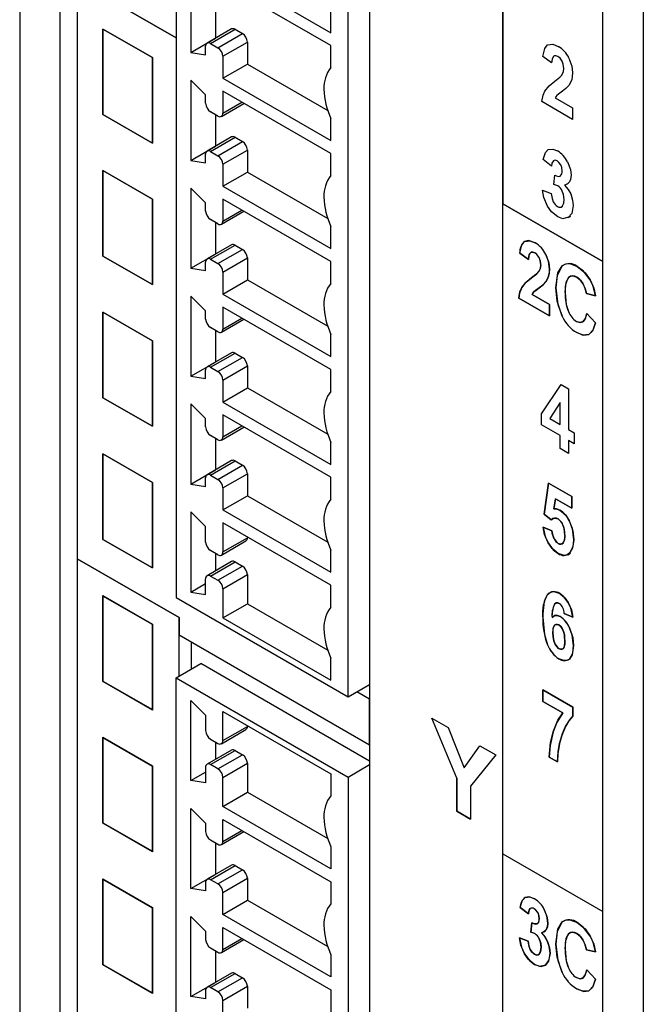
# Model space of a CAD drawing. Header units: millimetres. Extents: x 0 to 1397, y 0 to 1080.
# Tile 19 of 23: x 907 to 952, y 731 to 802. Entities that reach past the tile are written whole.
import ezdxf

# ---------------------------------------------------------------- set-up
doc = ezdxf.new("R2010")
doc.units = ezdxf.units.MM
doc.header["$LTSCALE"] = 5

msp = doc.modelspace()

# ---------------------------------------------------------------- linework, layer by layer
for p, q in [((907.396, 853.865), (907.396, 675.638)), ((910.308, 672.591), (910.308, 853.605)), ((918.663, 837.991), (918.663, 760.216)), ((932.58, 834.148), (932.58, 668.029)), ((931.038, 753.073), (931.038, 830.847)), ((949.385, 650.032), (949.385, 831.046)), ((942.189, 662.482), (942.189, 828.601)), ((952.298, 827.944), (952.298, 649.717)), ((942.189, 826.988), (942.189, 788.589)), ((919.724, 805.263), (919.724, 799.487)), ((922.022, 805.396), (929.8, 800.905)), ((911.545, 804.645), (918.663, 800.535)), ((918.663, 800.535), (911.545, 804.645)), ((911.545, 804.645), (911.545, 763.02)), ((929.8, 799.978), (922.022, 804.468)), ((921.492, 802.783), (921.492, 800.507)), ((929.8, 800.905), (929.8, 802.488)), ((913.386, 801.171), (913.386, 795.017)), ((916.948, 799.115), (913.386, 801.171)), ((913.386, 801.171), (916.948, 799.115)), ((913.386, 795.017), (913.386, 801.171)), ((922.657, 801.175), (920.888, 800.154)), ((921.138, 800.129), (922.907, 801.15)), ((921.668, 799.823), (923.437, 800.844)), ((922.907, 801.15), (923.437, 800.844)), ((919.724, 799.487), (921.492, 800.507)), ((921.138, 800.129), (921.668, 799.823)), ((921.492, 800.507), (921.498, 800.506)), ((922.022, 799.211), (923.79, 800.232)), ((923.79, 800.232), (923.79, 798.649)), ((929.8, 798.395), (929.8, 799.978)), ((919.724, 799.487), (920.785, 799.32)), ((920.785, 799.32), (920.785, 799.925)), ((916.948, 792.961), (916.948, 799.115)), ((916.948, 799.115), (916.948, 792.961)), ((922.022, 799.211), (922.022, 797.628)), ((922.022, 797.628), (923.79, 798.649)), ((923.79, 798.649), (929.572, 795.312)), ((945.695, 798.73), (945.068, 799.181)), ((945.695, 798.73), (945.068, 799.181)), ((920.785, 796.427), (919.724, 797.485)), ((919.724, 797.485), (919.724, 791.709)), ((922.022, 797.628), (929.8, 793.138)), ((920.785, 795.822), (920.785, 796.427)), ((929.8, 792.2), (922.022, 796.69)), ((922.022, 796.69), (922.022, 795.108)), ((921.918, 794.879), (923.539, 795.814)), ((922.022, 795.108), (923.393, 795.899)), ((947.208, 794.664), (944.993, 795.942)), ((947.208, 794.664), (944.993, 795.942)), ((945.953, 796.214), (947.208, 795.49)), ((945.953, 796.214), (947.208, 795.49)), ((913.386, 795.017), (916.948, 792.961)), ((916.948, 792.961), (913.386, 795.017)), ((921.668, 794.904), (921.138, 795.21)), ((921.492, 795.005), (921.492, 792.73)), ((947.208, 795.49), (947.208, 794.664)), ((947.208, 795.49), (947.208, 794.664)), ((929.8, 793.138), (929.8, 794.721)), ((922.657, 793.397), (920.888, 792.377)), ((921.138, 792.352), (922.907, 793.373)), ((921.668, 792.046), (923.437, 793.067)), ((922.907, 793.373), (923.437, 793.067)), ((919.724, 791.709), (921.492, 792.73)), ((921.138, 792.352), (921.668, 792.046)), ((921.492, 792.73), (921.498, 792.729)), ((922.022, 791.433), (923.79, 792.454)), ((923.79, 792.454), (923.79, 790.872)), ((929.8, 790.617), (929.8, 792.2)), ((919.724, 791.709), (920.785, 791.542)), ((920.785, 791.542), (920.785, 792.148)), ((945.682, 791.287), (945.098, 791.764)), ((945.682, 791.287), (945.098, 791.764)), ((913.386, 790.969), (913.386, 784.814)), ((916.948, 788.912), (913.386, 790.969)), ((913.386, 790.969), (916.948, 788.912)), ((913.386, 784.814), (913.386, 790.969)), ((922.022, 791.433), (922.022, 789.851)), ((922.022, 789.851), (923.79, 790.872)), ((923.79, 790.872), (929.572, 787.534)), ((945.863, 789.971), (945.931, 790.656)), ((945.863, 789.971), (945.931, 790.656)), ((946.821, 790.01), (946.912, 790.063)), ((920.785, 788.66), (919.724, 789.718)), ((919.724, 789.718), (919.724, 783.942)), ((922.022, 789.851), (929.8, 785.361)), ((945.051, 789.575), (945.662, 789.327)), ((945.051, 789.575), (945.662, 789.327)), ((916.948, 782.758), (916.948, 788.912)), ((916.948, 788.912), (916.948, 782.758)), ((920.785, 788.055), (920.785, 788.66)), ((929.8, 784.433), (922.022, 788.923)), ((922.022, 788.923), (922.022, 787.34)), ((921.918, 787.111), (923.539, 788.047)), ((922.022, 787.34), (923.393, 788.132)), ((949.385, 784.435), (942.189, 788.589)), ((942.189, 741.768), (942.189, 788.589)), ((942.189, 788.589), (949.385, 784.435)), ((946.364, 788.34), (946.474, 788.404)), ((921.668, 787.136), (921.138, 787.442)), ((921.492, 787.238), (921.492, 784.963)), ((946.913, 787.604), (947.072, 787.696)), ((929.8, 785.361), (929.8, 786.943)), ((922.657, 785.63), (920.888, 784.609)), ((921.138, 784.584), (922.907, 785.605)), ((921.668, 784.278), (923.437, 785.299)), ((922.907, 785.605), (923.437, 785.299)), ((913.386, 784.814), (916.948, 782.758)), ((916.948, 782.758), (913.386, 784.814)), ((919.724, 783.942), (921.492, 784.963)), ((920.785, 783.775), (920.785, 784.38)), ((921.138, 784.584), (921.668, 784.278)), ((921.492, 784.963), (921.498, 784.962)), ((922.022, 783.666), (923.79, 784.687)), ((923.79, 784.687), (923.79, 783.104)), ((929.8, 782.85), (929.8, 784.433)), ((943.407, 785.027), (944.034, 784.576)), ((944.034, 784.576), (943.407, 785.027)), ((919.724, 783.942), (920.785, 783.775)), ((922.022, 783.666), (922.022, 782.083)), ((922.022, 782.083), (923.79, 783.104)), ((923.79, 783.104), (929.572, 779.767)), ((946.912, 783.273), (947.09, 783.375)), ((920.785, 780.882), (919.724, 781.94)), ((919.724, 781.94), (919.724, 776.164)), ((922.022, 782.083), (929.8, 777.593)), ((943.333, 781.788), (945.547, 780.51)), ((945.547, 780.51), (943.333, 781.788)), ((945.547, 781.336), (944.292, 782.061)), ((944.292, 782.061), (945.547, 781.336)), ((948.203, 782.116), (948.861, 781.958)), ((948.861, 781.958), (948.203, 782.116)), ((920.785, 780.277), (920.785, 780.882)), ((929.8, 776.655), (922.022, 781.145)), ((922.022, 781.145), (922.022, 779.563)), ((945.547, 780.51), (945.547, 781.336)), ((945.547, 781.336), (945.547, 780.51)), ((913.386, 780.766), (913.386, 774.611)), ((916.948, 778.709), (913.386, 780.766)), ((913.386, 780.766), (916.948, 778.709)), ((913.386, 774.611), (913.386, 780.766)), ((921.918, 779.334), (923.539, 780.27)), ((922.022, 779.563), (923.393, 780.354)), ((948.866, 780.011), (948.222, 780.672)), ((948.222, 780.672), (948.866, 780.011)), ((921.668, 779.359), (921.138, 779.665)), ((921.492, 779.46), (921.492, 777.185)), ((916.948, 772.555), (916.948, 778.709)), ((916.948, 778.709), (916.948, 772.555)), ((929.8, 777.593), (929.8, 779.176)), ((922.657, 777.853), (920.888, 776.832)), ((921.138, 776.807), (922.907, 777.828)), ((921.668, 776.501), (923.437, 777.522)), ((922.907, 777.828), (923.437, 777.522)), ((919.724, 776.164), (921.492, 777.185)), ((920.785, 775.998), (920.785, 776.603)), ((921.138, 776.807), (921.668, 776.501)), ((921.492, 777.185), (921.498, 777.184)), ((922.022, 775.888), (923.79, 776.909)), ((923.79, 776.909), (923.79, 775.327)), ((929.8, 775.073), (929.8, 776.655)), ((919.724, 776.164), (920.785, 775.998)), ((922.022, 775.888), (922.022, 774.306)), ((922.022, 774.306), (923.79, 775.327)), ((923.79, 775.327), (929.572, 771.989)), ((944.964, 773.45), (946.391, 775.569)), ((944.964, 773.45), (946.391, 775.569)), ((946.391, 775.569), (946.923, 775.262)), ((946.391, 775.569), (946.923, 775.262)), ((946.923, 775.262), (946.923, 772.323)), ((946.923, 775.262), (946.923, 772.323)), ((913.386, 774.611), (916.948, 772.555)), ((916.948, 772.555), (913.386, 774.611)), ((920.785, 773.115), (919.724, 774.173)), ((919.724, 774.173), (919.724, 768.397)), ((922.022, 774.306), (929.8, 769.816)), ((946.312, 774.259), (945.556, 773.112)), ((946.312, 774.259), (945.556, 773.112)), ((946.312, 772.675), (946.312, 774.259)), ((946.312, 772.675), (946.312, 774.259)), ((920.785, 772.51), (920.785, 773.115)), ((929.8, 768.888), (922.022, 773.378)), ((922.022, 773.378), (922.022, 771.795)), ((944.964, 772.672), (944.964, 773.45)), ((944.964, 772.672), (944.964, 773.45)), ((945.556, 773.112), (946.312, 772.675)), ((945.556, 773.112), (946.312, 772.675)), ((921.918, 771.567), (923.539, 772.502)), ((922.022, 771.795), (923.393, 772.587)), ((946.312, 771.893), (944.964, 772.672)), ((946.312, 771.893), (944.964, 772.672)), ((946.923, 772.323), (947.331, 772.087)), ((946.923, 772.323), (947.331, 772.087)), ((921.668, 771.591), (921.138, 771.897)), ((921.492, 771.693), (921.492, 769.418)), ((946.312, 770.959), (946.312, 771.893)), ((946.312, 770.959), (946.312, 771.893)), ((947.331, 772.087), (947.331, 771.305)), ((947.331, 772.087), (947.331, 771.305)), ((929.8, 769.816), (929.8, 771.398)), ((946.923, 770.607), (946.312, 770.959)), ((946.923, 770.607), (946.312, 770.959)), ((947.331, 771.305), (946.923, 771.541)), ((946.923, 771.541), (946.923, 770.607)), ((946.923, 771.541), (946.923, 770.607)), ((947.331, 771.305), (946.923, 771.541)), ((913.386, 770.563), (916.948, 768.506)), ((913.386, 764.409), (913.386, 770.563)), ((913.386, 770.563), (913.386, 764.409)), ((916.948, 768.506), (913.386, 770.563)), ((922.657, 770.085), (920.888, 769.064)), ((921.138, 769.04), (922.907, 770.06)), ((921.668, 768.733), (923.437, 769.754)), ((922.907, 770.06), (923.437, 769.754)), ((919.724, 768.397), (921.492, 769.418)), ((920.785, 768.23), (920.785, 768.835)), ((921.138, 769.04), (921.668, 768.733)), ((921.492, 769.418), (921.498, 769.417)), ((922.022, 768.121), (923.79, 769.142)), ((923.79, 769.142), (923.79, 767.559)), ((929.8, 767.305), (929.8, 768.888)), ((916.948, 768.506), (916.948, 762.352)), ((916.948, 762.352), (916.948, 768.506)), ((919.724, 768.397), (920.785, 768.23)), ((922.022, 768.121), (922.022, 766.539)), ((945.158, 766.226), (945.481, 768.454)), ((945.481, 768.454), (945.158, 766.226)), ((945.481, 768.454), (947.151, 767.491)), ((947.151, 767.491), (945.481, 768.454)), ((922.022, 766.539), (923.79, 767.559)), ((923.79, 767.559), (929.572, 764.222)), ((945.964, 767.343), (945.861, 766.615)), ((945.861, 766.615), (945.964, 767.343)), ((947.151, 766.658), (945.964, 767.343)), ((945.964, 767.343), (947.151, 766.658)), ((947.151, 767.491), (947.151, 766.658)), ((947.151, 766.658), (947.151, 767.491)), ((920.785, 765.337), (919.724, 766.396)), ((919.724, 766.396), (919.724, 760.619)), ((922.022, 766.539), (929.8, 762.048)), ((945.671, 765.825), (945.158, 766.226)), ((945.158, 766.226), (945.671, 765.825)), ((945.671, 765.825), (945.849, 765.928)), ((920.785, 764.222), (920.785, 765.337)), ((929.8, 761.11), (922.022, 765.6)), ((922.022, 765.6), (922.022, 763.508)), ((945.084, 765.3), (945.715, 765.031)), ((945.715, 765.031), (945.084, 765.3)), ((922.022, 763.508), (923.79, 764.528)), ((923.79, 764.58), (923.79, 764.528)), ((916.948, 762.352), (913.386, 764.409)), ((913.386, 764.409), (916.948, 762.352)), ((921.918, 763.279), (923.687, 764.3)), ((946.455, 764.101), (946.554, 764.158)), ((921.668, 763.303), (921.138, 763.61)), ((921.492, 763.405), (921.492, 762.146)), ((929.8, 762.048), (929.8, 763.631)), ((946.859, 763.307), (947.055, 763.421)), ((911.545, 763.02), (911.545, 722.986)), ((918.872, 758.79), (911.545, 763.02)), ((911.545, 763.02), (918.872, 758.79)), ((922.657, 762.818), (920.888, 761.797)), ((921.138, 761.772), (922.907, 762.793)), ((921.668, 761.466), (923.437, 762.487)), ((922.907, 762.793), (923.437, 762.487)), ((921.138, 761.772), (921.668, 761.466)), ((922.022, 760.854), (923.79, 761.875)), ((923.79, 761.875), (923.79, 759.781)), ((919.724, 760.619), (920.785, 761.232)), ((920.785, 760.453), (920.785, 761.568)), ((929.8, 759.528), (929.8, 761.11)), ((913.384, 754.173), (913.384, 760.33)), ((913.386, 760.36), (916.948, 758.304)), ((913.386, 760.329), (913.386, 760.36)), ((913.386, 760.329), (913.413, 760.344)), ((916.948, 758.272), (913.386, 760.329)), ((913.386, 760.329), (913.386, 754.206)), ((919.724, 760.619), (920.785, 760.453)), ((922.022, 760.854), (922.022, 758.76)), ((945.704, 760.622), (945.411, 760.452)), ((918.663, 760.216), (931.038, 753.073)), ((922.022, 758.76), (923.79, 759.781)), ((923.79, 759.781), (929.572, 756.443)), ((945.9, 759.74), (946.083, 759.845)), ((945.971, 758.959), (945.848, 758.888)), ((947.213, 758.82), (946.602, 759.077)), ((946.602, 759.077), (947.213, 758.82)), ((916.948, 758.304), (916.948, 752.149)), ((916.948, 752.149), (916.948, 758.272)), ((918.872, 757.532), (918.872, 758.79)), ((918.872, 758.79), (918.872, 757.532)), ((922.022, 758.76), (929.8, 754.27)), ((918.871, 754.56), (918.871, 757.533)), ((918.872, 757.532), (932.58, 749.619)), ((919.769, 755.078), (919.769, 757.014)), ((918.663, 754.44), (920.432, 755.461)), ((932.58, 748.447), (920.432, 755.461)), ((929.8, 754.27), (929.8, 755.853)), ((913.414, 754.19), (913.384, 754.173)), ((916.948, 752.115), (913.384, 754.173)), ((913.386, 754.206), (916.948, 752.149)), ((918.663, 676.666), (918.663, 754.44)), ((918.663, 754.44), (931.038, 747.296)), ((931.038, 753.073), (932.58, 753.963)), ((932.569, 753.957), (932.58, 753.95)), ((932.58, 752.913), (931.671, 753.438)), ((945.073, 753.567), (947.233, 752.32)), ((945.073, 752.74), (945.073, 753.567)), ((947.233, 752.32), (945.073, 753.567)), ((945.073, 753.567), (945.073, 752.74)), ((919.724, 752.812), (920.785, 751.754)), ((919.724, 747.036), (919.724, 752.812)), ((932.58, 749.619), (932.58, 752.913)), ((946.509, 751.911), (945.073, 752.74)), ((945.073, 752.74), (946.509, 751.911)), ((916.948, 752.149), (916.948, 752.115)), ((920.785, 751.754), (920.785, 750.639)), ((922.022, 752.018), (929.8, 747.528)), ((922.022, 749.924), (922.022, 752.018)), ((947.233, 752.32), (947.233, 751.674)), ((947.233, 751.674), (947.233, 752.32)), ((937.077, 751.536), (938.239, 750.865)), ((938.876, 747.214), (937.077, 751.536)), ((937.077, 751.536), (938.239, 750.865)), ((938.876, 747.214), (937.077, 751.536)), ((921.918, 749.695), (923.687, 750.716)), ((922.022, 749.924), (923.79, 750.945)), ((923.79, 750.997), (923.79, 750.945)), ((938.239, 750.865), (939.395, 747.954)), ((938.239, 750.865), (939.395, 747.954)), ((913.384, 743.964), (913.384, 750.121)), ((913.386, 750.157), (916.948, 748.101)), ((913.386, 750.12), (913.386, 750.157)), ((913.418, 750.139), (913.386, 750.12)), ((913.386, 750.12), (913.386, 744.003)), ((916.948, 748.063), (913.386, 750.12)), ((921.138, 750.026), (921.668, 749.72)), ((921.492, 749.822), (921.492, 748.563)), ((922.657, 749.235), (920.888, 748.214)), ((921.138, 748.189), (922.907, 749.21)), ((921.668, 747.883), (923.437, 748.904)), ((922.907, 749.21), (923.437, 748.904)), ((939.395, 747.954), (940.527, 749.544)), ((939.395, 747.954), (940.527, 749.544)), ((940.527, 749.544), (941.669, 748.884)), ((940.527, 749.544), (941.669, 748.884)), ((921.668, 747.883), (921.138, 748.189)), ((922.022, 747.271), (923.79, 748.291)), ((923.79, 748.291), (923.79, 746.199)), ((941.669, 748.884), (939.864, 746.636)), ((941.669, 748.884), (939.864, 746.636)), ((946.123, 748.384), (945.514, 748.735)), ((945.514, 748.735), (946.123, 748.384)), ((916.948, 748.101), (916.948, 741.946)), ((916.948, 741.946), (916.948, 748.063)), ((919.724, 747.036), (920.785, 747.648)), ((920.785, 747.985), (920.785, 746.869)), ((929.8, 747.528), (929.8, 745.944)), ((931.038, 747.296), (932.58, 748.187)), ((920.785, 746.869), (919.724, 747.036)), ((922.022, 745.178), (922.022, 747.271)), ((931.038, 747.296), (931.038, 669.522)), ((938.876, 744.827), (938.876, 747.214)), ((938.876, 747.214), (938.876, 744.827)), ((922.022, 745.178), (923.79, 746.199)), ((923.79, 746.199), (929.572, 742.861)), ((939.864, 746.636), (939.864, 744.256)), ((939.864, 746.636), (939.864, 744.256)), ((919.724, 745.035), (920.785, 743.977)), ((919.724, 739.258), (919.724, 745.035)), ((929.8, 740.687), (922.022, 745.178)), ((939.864, 744.256), (938.876, 744.827)), ((938.876, 744.827), (939.864, 744.256)), ((913.419, 743.984), (913.384, 743.964)), ((916.948, 741.906), (913.384, 743.964)), ((913.386, 744.003), (916.948, 741.946)), ((920.785, 743.977), (920.785, 743.371)), ((922.022, 744.24), (929.8, 739.749)), ((922.022, 742.657), (922.022, 744.24)), ((921.918, 742.428), (923.539, 743.364)), ((922.022, 742.657), (923.393, 743.448)), ((921.138, 742.759), (921.668, 742.453)), ((921.492, 742.555), (921.492, 740.279)), ((929.8, 742.27), (929.8, 740.687)), ((942.189, 741.768), (949.385, 737.614)), ((942.189, 741.768), (949.385, 737.614)), ((942.189, 704.046), (942.189, 741.768)), ((922.657, 740.947), (920.888, 739.926)), ((921.138, 739.901), (922.907, 740.922)), ((921.668, 739.595), (923.437, 740.616)), ((922.907, 740.922), (923.437, 740.616)), ((913.384, 733.756), (913.384, 739.913)), ((913.386, 739.954), (916.948, 737.898)), ((913.386, 739.912), (913.386, 739.954)), ((913.386, 739.912), (913.423, 739.933)), ((913.386, 739.912), (913.386, 733.8)), ((916.948, 737.855), (913.386, 739.912)), ((919.724, 739.258), (921.492, 740.279)), ((920.785, 739.697), (920.785, 739.092)), ((921.668, 739.595), (921.138, 739.901)), ((921.492, 740.279), (921.498, 740.278)), ((922.022, 738.983), (923.79, 740.004)), ((923.79, 740.004), (923.79, 738.421)), ((929.8, 739.749), (929.8, 738.167)), ((920.785, 739.092), (919.724, 739.258)), ((922.022, 737.4), (922.022, 738.983)), ((922.022, 737.4), (923.79, 738.421)), ((923.79, 738.421), (929.572, 735.084)), ((916.948, 737.898), (916.948, 731.744)), ((916.948, 731.744), (916.948, 737.855)), ((944.02, 737.431), (943.437, 737.907)), ((943.437, 737.907), (944.02, 737.431)), ((919.724, 737.257), (920.785, 736.199)), ((919.724, 731.481), (919.724, 737.257)), ((929.8, 732.91), (922.022, 737.4)), ((920.785, 736.199), (920.785, 735.594)), ((922.022, 736.462), (929.8, 731.972)), ((922.022, 734.88), (922.022, 736.462)), ((944.201, 736.114), (944.27, 736.799)), ((944.27, 736.799), (944.201, 736.114)), ((945.159, 736.153), (945.25, 736.206)), ((921.918, 734.651), (923.539, 735.586)), ((922.022, 734.88), (923.393, 735.671)), ((943.39, 735.718), (944.001, 735.47)), ((944.001, 735.47), (943.39, 735.718)), ((946.912, 736.008), (947.089, 736.11)), ((921.138, 734.981), (921.668, 734.675)), ((921.492, 734.777), (921.492, 732.502)), ((948.202, 734.852), (948.86, 734.694)), ((948.86, 734.694), (948.202, 734.852)), ((929.8, 734.492), (929.8, 732.91)), ((944.759, 734.516), (944.818, 734.55)), ((913.423, 733.778), (913.384, 733.756)), ((916.948, 731.699), (913.384, 733.756)), ((913.386, 733.8), (916.948, 731.744)), ((948.866, 732.747), (948.222, 733.407)), ((948.222, 733.407), (948.866, 732.747)), ((922.657, 733.169), (920.888, 732.148)), ((921.138, 732.124), (922.907, 733.144)), ((921.668, 731.817), (923.437, 732.838)), ((922.907, 733.144), (923.437, 732.838)), ((919.724, 731.481), (921.492, 732.502)), ((920.785, 731.919), (920.785, 731.314)), ((921.668, 731.817), (921.138, 732.124)), ((921.492, 732.502), (921.498, 732.501)), ((922.022, 731.205), (923.79, 732.226)), ((923.79, 732.226), (923.79, 730.643)), ((929.8, 731.972), (929.8, 730.389)), ((916.948, 731.744), (916.948, 731.699)), ((920.785, 731.314), (919.724, 731.481)), ((922.022, 729.623), (922.022, 731.205))]:
    msp.add_line(p, q)
at = {"flags": 128}
for points in [[(945.068, 799.181), (945.203, 799.779), (945.409, 800.026)], [(945.068, 799.181), (945.203, 799.779), (945.409, 800.026)], [(945.409, 800.026), (945.785, 800.076), (946.164, 799.922)], [(945.409, 800.026), (945.785, 800.076), (946.164, 799.922)], [(946.148, 799.194), (946.004, 799.251), (945.888, 799.243), (945.799, 799.168), (945.728, 798.995), (945.695, 798.73)], [(946.148, 799.194), (946.004, 799.251), (945.888, 799.243), (945.799, 799.168), (945.728, 798.995), (945.695, 798.73)], [(946.457, 798.86), (946.302, 799.075), (946.148, 799.194)], [(946.457, 798.86), (946.302, 799.075), (946.148, 799.194)], [(946.575, 798.333), (946.538, 798.648), (946.457, 798.86)], [(946.575, 798.333), (946.538, 798.648), (946.457, 798.86)], [(946.945, 799.082), (947.157, 798.488), (947.208, 798.038)], [(946.945, 799.082), (947.157, 798.488), (947.208, 798.038)], [(945.92, 797.406), (946.286, 797.696), (946.433, 797.85)], [(945.92, 797.406), (946.286, 797.696), (946.433, 797.85)], [(946.433, 797.85), (946.547, 798.1), (946.575, 798.333)], [(946.433, 797.85), (946.547, 798.1), (946.575, 798.333)], [(947.208, 798.038), (947.187, 797.737), (947.141, 797.526)], [(947.208, 798.038), (947.187, 797.737), (947.141, 797.526)], [(945.211, 796.706), (945.523, 797.082), (945.92, 797.406)], [(945.211, 796.706), (945.523, 797.082), (945.92, 797.406)], [(947.141, 797.526), (947.043, 797.282), (946.934, 797.107)], [(947.141, 797.526), (947.043, 797.282), (946.934, 797.107)], [(944.993, 795.942), (945.079, 796.402), (945.211, 796.706)], [(944.993, 795.942), (945.079, 796.402), (945.211, 796.706)], [(946.468, 796.685), (946.197, 796.483), (946.083, 796.386)], [(946.468, 796.685), (946.197, 796.483), (946.083, 796.386)], [(946.934, 797.107), (946.719, 796.882), (946.468, 796.685)], [(946.934, 797.107), (946.719, 796.882), (946.468, 796.685)], [(946.083, 796.386), (946.002, 796.293), (945.953, 796.214)], [(946.083, 796.386), (946.002, 796.293), (945.953, 796.214)], [(945.098, 791.764), (945.253, 792.277), (945.452, 792.483)], [(945.098, 791.764), (945.253, 792.277), (945.452, 792.483)], [(945.452, 792.483), (945.79, 792.52), (946.116, 792.388)], [(945.452, 792.483), (945.79, 792.52), (946.116, 792.388)], [(945.82, 791.671), (945.719, 791.507), (945.682, 791.287)], [(945.82, 791.671), (945.719, 791.507), (945.682, 791.287)], [(946.358, 791.381), (946.226, 791.567), (946.097, 791.668)], [(946.358, 791.381), (946.226, 791.567), (946.097, 791.668)], [(946.831, 791.606), (947.044, 791.043), (947.096, 790.634)], [(946.831, 791.606), (947.044, 791.043), (947.096, 790.634)], [(946.46, 790.947), (946.428, 791.201), (946.358, 791.381)], [(946.46, 790.947), (946.428, 791.201), (946.358, 791.381)], [(945.931, 790.656), (946.173, 790.56), (946.319, 790.583)], [(945.931, 790.656), (946.173, 790.56), (946.319, 790.583)], [(946.976, 790.156), (946.805, 790.001), (946.619, 789.936)], [(946.976, 790.156), (946.805, 790.001), (946.619, 789.936)], [(947.096, 790.634), (947.058, 790.335), (946.976, 790.156)], [(947.096, 790.634), (947.058, 790.335), (946.976, 790.156)], [(945.401, 788.417), (945.143, 789.038), (945.051, 789.575)], [(945.401, 788.417), (945.143, 789.038), (945.051, 789.575)], [(945.662, 789.327), (945.724, 788.973), (945.819, 788.735)], [(945.662, 789.327), (945.724, 788.973), (945.819, 788.735)], [(946.151, 789.871), (946.001, 789.936), (945.863, 789.971)], [(946.151, 789.871), (946.001, 789.936), (945.863, 789.971)], [(946.594, 788.89), (946.553, 789.247), (946.465, 789.496)], [(946.594, 788.89), (946.553, 789.247), (946.465, 789.496)], [(946.619, 789.936), (946.896, 789.616), (947.07, 789.299)], [(946.619, 789.936), (946.896, 789.616), (947.07, 789.299)], [(946.459, 788.398), (946.568, 788.616), (946.594, 788.89)], [(946.459, 788.398), (946.568, 788.616), (946.594, 788.89)], [(947.07, 789.299), (947.21, 788.846), (947.244, 788.471)], [(947.07, 789.299), (947.21, 788.846), (947.244, 788.471)], [(946.135, 787.643), (945.691, 788.009), (945.401, 788.417)], [(946.135, 787.643), (945.691, 788.009), (945.401, 788.417)], [(947.244, 788.471), (947.141, 787.887), (946.915, 787.608)], [(947.244, 788.471), (947.141, 787.887), (946.915, 787.608)], [(946.915, 787.608), (946.509, 787.507), (946.135, 787.643)], [(946.915, 787.608), (946.509, 787.507), (946.135, 787.643)], [(943.407, 785.027), (943.542, 785.625), (943.748, 785.872)], [(944.503, 785.768), (944.034, 785.934), (943.748, 785.872)], [(943.748, 785.872), (944.125, 785.922), (944.503, 785.768)], [(944.034, 784.576), (944.06, 784.807), (944.113, 784.971), (944.192, 785.07), (944.321, 785.101), (944.487, 785.04)], [(944.487, 785.04), (944.344, 785.098), (944.227, 785.089), (944.138, 785.014), (944.067, 784.841), (944.034, 784.576)], [(944.796, 784.706), (944.641, 784.921), (944.487, 785.04)], [(944.914, 784.18), (944.877, 784.494), (944.796, 784.706)], [(945.547, 783.885), (945.465, 784.46), (945.284, 784.928)], [(945.284, 784.928), (945.496, 784.334), (945.547, 783.885)], [(944.772, 783.696), (944.564, 783.489), (944.259, 783.252)], [(944.259, 783.252), (944.625, 783.542), (944.772, 783.696)], [(944.914, 784.18), (944.87, 783.888), (944.772, 783.696)], [(944.772, 783.696), (944.887, 783.946), (944.914, 784.18)], [(945.48, 783.371), (945.534, 783.645), (945.547, 783.885)], [(945.547, 783.885), (945.526, 783.583), (945.48, 783.371)], [(946.46, 784.119), (946.086, 783.422), (945.996, 782.529)], [(945.996, 782.529), (946.142, 783.613), (946.46, 784.119)], [(946.46, 784.119), (946.708, 784.257), (946.999, 784.278), (947.544, 784.076)], [(948.471, 783.104), (947.996, 783.73), (947.544, 784.076)], [(947.544, 784.076), (948.108, 783.613), (948.471, 783.104)], [(944.259, 783.252), (943.777, 782.844), (943.551, 782.552)], [(943.551, 782.552), (943.862, 782.928), (944.259, 783.252)], [(944.807, 782.532), (945.114, 782.778), (945.273, 782.953)], [(945.273, 782.953), (945.058, 782.728), (944.807, 782.532)], [(945.273, 782.953), (945.407, 783.178), (945.48, 783.371)], [(945.48, 783.371), (945.382, 783.128), (945.273, 782.953)], [(946.682, 782.194), (946.754, 782.949), (946.912, 783.273)], [(946.912, 783.273), (947.052, 783.369), (947.213, 783.396), (947.508, 783.296)], [(947.508, 783.296), (947.773, 783.08), (947.951, 782.839)], [(947.951, 782.839), (947.72, 783.135), (947.508, 783.296)], [(948.861, 781.958), (948.678, 782.653), (948.471, 783.104)], [(948.471, 783.104), (948.724, 782.516), (948.861, 781.958)], [(943.551, 782.552), (943.392, 782.157), (943.333, 781.788)], [(943.333, 781.788), (943.419, 782.248), (943.551, 782.552)], [(944.292, 782.061), (944.357, 782.16), (944.422, 782.232)], [(944.422, 782.232), (944.342, 782.139), (944.292, 782.061)], [(944.422, 782.232), (944.583, 782.365), (944.807, 782.532)], [(944.807, 782.532), (944.536, 782.33), (944.422, 782.232)], [(945.996, 782.529), (946.141, 781.332), (946.457, 780.478)], [(946.457, 780.478), (946.086, 781.579), (945.996, 782.529)], [(947.951, 782.839), (948.123, 782.46), (948.203, 782.116)], [(948.203, 782.116), (948.093, 782.546), (947.951, 782.839)], [(946.682, 782.194), (946.752, 781.33), (946.906, 780.817)], [(947.945, 780.083), (947.708, 780.029), (947.49, 780.109)], [(947.49, 780.109), (947.763, 780.026), (947.945, 780.083)], [(948.222, 780.672), (948.093, 780.258), (947.945, 780.083)], [(947.945, 780.083), (948.126, 780.329), (948.222, 780.672)], [(948.364, 779.163), (948.695, 779.506), (948.866, 780.011)], [(948.866, 780.011), (948.634, 779.405), (948.364, 779.163)], [(947.501, 779.303), (948.024, 779.113), (948.364, 779.163)], [(948.364, 779.163), (947.921, 779.13), (947.501, 779.303)], [(945.671, 765.825), (945.797, 765.915), (945.932, 765.948), (946.16, 765.881)], [(945.861, 766.615), (946.102, 766.595), (946.294, 766.513)], [(946.294, 766.513), (946.05, 766.607), (945.861, 766.615)], [(946.294, 766.513), (946.693, 766.171), (946.956, 765.777)], [(945.439, 764.154), (945.183, 764.76), (945.084, 765.3)], [(945.084, 765.3), (945.225, 764.623), (945.439, 764.154)], [(946.652, 764.745), (946.608, 765.187), (946.513, 765.469)], [(946.956, 765.777), (947.232, 765.02), (947.299, 764.385)], [(947.299, 764.385), (947.191, 765.187), (946.956, 765.777)], [(945.715, 765.031), (945.777, 764.695), (945.876, 764.46)], [(945.876, 764.46), (945.758, 764.764), (945.715, 765.031)], [(946.652, 764.745), (946.608, 764.328), (946.512, 764.142)], [(946.172, 763.4), (945.726, 763.761), (945.439, 764.154)], [(945.439, 764.154), (945.814, 763.67), (946.172, 763.4)], [(945.876, 764.46), (946.038, 764.226), (946.177, 764.112)], [(946.512, 764.142), (946.429, 764.082), (946.338, 764.062), (946.177, 764.112)], [(947.299, 764.385), (947.207, 763.785), (947.006, 763.431)], [(947.006, 763.431), (947.242, 763.9), (947.299, 764.385)], [(947.006, 763.431), (946.823, 763.29), (946.601, 763.252), (946.172, 763.4)], [(945.073, 758.813), (945.179, 759.955), (945.411, 760.452)], [(945.411, 760.452), (945.615, 760.604), (945.849, 760.651), (946.278, 760.512)], [(946.278, 760.512), (946.651, 760.207), (946.894, 759.871)], [(946.894, 759.871), (946.577, 760.284), (946.278, 760.512)], [(945.9, 759.74), (945.981, 759.817), (946.074, 759.848), (946.242, 759.801)], [(946.242, 759.801), (946.132, 759.844), (946.033, 759.841), (945.9, 759.74)], [(946.894, 759.871), (947.118, 759.329), (947.213, 758.82)], [(947.213, 758.82), (947.079, 759.455), (946.894, 759.871)], [(945.728, 758.791), (945.869, 758.899), (945.992, 758.933)], [(945.992, 758.933), (945.837, 758.882), (945.728, 758.791)], [(945.992, 758.933), (946.164, 758.913), (946.313, 758.846)], [(946.313, 758.846), (946.125, 758.923), (945.992, 758.933)], [(945.073, 758.813), (945.175, 757.572), (945.398, 756.827)], [(945.783, 757.704), (945.822, 758.062), (945.909, 758.225)], [(946.54, 756.555), (946.618, 756.716), (946.654, 756.987), (946.625, 757.532), (946.56, 757.783), (946.464, 757.986), (946.349, 758.14), (946.217, 758.246), (946.102, 758.29), (946, 758.283), (945.909, 758.225)], [(945.909, 758.225), (946, 758.283), (946.102, 758.29), (946.217, 758.246), (946.349, 758.14), (946.464, 757.986), (946.56, 757.783), (946.625, 757.532), (946.644, 756.858), (946.605, 756.672), (946.54, 756.555)], [(945.783, 757.704), (945.803, 757.392), (945.863, 757.115), (945.961, 756.875), (946.076, 756.689), (946.203, 756.561), (946.332, 756.495), (946.444, 756.494), (946.54, 756.555)], [(946.54, 756.555), (946.444, 756.494), (946.332, 756.495), (946.203, 756.561), (946.076, 756.689), (945.961, 756.875), (945.863, 757.115), (945.803, 757.392), (945.783, 757.704)], [(946.988, 758.04), (947.221, 757.354), (947.277, 756.769)], [(947.277, 756.769), (947.186, 757.507), (946.988, 758.04)], [(947.277, 756.769), (947.181, 756.102), (946.972, 755.794)], [(946.972, 755.794), (947.218, 756.219), (947.277, 756.769)], [(946.972, 755.794), (946.79, 755.698), (946.585, 755.681), (946.218, 755.812)], [(945.799, 750.543), (946.152, 751.382), (946.509, 751.911)], [(946.509, 751.911), (946.066, 751.218), (945.799, 750.543)], [(947.233, 751.674), (946.932, 751.334), (946.694, 750.934)], [(946.694, 750.934), (946.997, 751.423), (947.233, 751.674)], [(945.514, 748.735), (945.614, 749.783), (945.799, 750.543)], [(945.799, 750.543), (945.58, 749.566), (945.514, 748.735)], [(946.694, 750.934), (946.427, 750.292), (946.272, 749.714)], [(946.272, 749.714), (946.478, 750.438), (946.694, 750.934)], [(946.272, 749.714), (946.152, 748.955), (946.123, 748.384)], [(946.123, 748.384), (946.169, 749.115), (946.272, 749.714)], [(916.948, 741.946), (916.948, 741.924), (916.948, 741.906)], [(943.437, 737.907), (943.592, 738.42), (943.791, 738.626)], [(944.455, 738.531), (944.049, 738.675), (943.791, 738.626)], [(943.791, 738.626), (944.129, 738.663), (944.455, 738.531)], [(944.159, 737.814), (944.058, 737.65), (944.02, 737.431)], [(944.02, 737.431), (944.075, 737.696), (944.159, 737.814)], [(944.697, 737.525), (944.565, 737.71), (944.436, 737.811)], [(945.169, 737.749), (945.383, 737.186), (945.434, 736.777)], [(945.434, 736.777), (945.351, 737.303), (945.169, 737.749)], [(944.799, 737.09), (944.754, 736.835), (944.658, 736.727)], [(944.799, 737.09), (944.767, 737.345), (944.697, 737.525)], [(944.697, 737.525), (944.779, 737.293), (944.799, 737.09)], [(946.46, 736.854), (946.086, 736.157), (945.996, 735.265)], [(945.996, 735.265), (946.141, 736.348), (946.46, 736.854)], [(946.46, 736.854), (946.707, 736.992), (946.998, 737.013), (947.543, 736.811)], [(944.27, 736.799), (944.512, 736.704), (944.658, 736.727)], [(944.658, 736.727), (944.466, 736.712), (944.27, 736.799)], [(945.315, 736.3), (945.144, 736.144), (944.958, 736.079)], [(944.958, 736.079), (945.187, 736.171), (945.315, 736.3)], [(945.434, 736.777), (945.397, 736.478), (945.315, 736.3)], [(945.315, 736.3), (945.411, 736.536), (945.434, 736.777)], [(948.471, 735.84), (947.996, 736.465), (947.543, 736.811)], [(947.543, 736.811), (948.107, 736.349), (948.471, 735.84)], [(943.74, 734.56), (943.482, 735.181), (943.39, 735.718)], [(943.39, 735.718), (943.524, 735.042), (943.74, 734.56)], [(944.001, 735.47), (944.062, 735.116), (944.158, 734.879)], [(944.158, 734.879), (944.044, 735.187), (944.001, 735.47)], [(944.49, 736.014), (944.34, 736.08), (944.201, 736.114)], [(944.201, 736.114), (944.374, 736.068), (944.49, 736.014)], [(944.933, 735.034), (944.892, 735.39), (944.803, 735.64)], [(944.803, 735.64), (944.908, 735.318), (944.933, 735.034)], [(944.958, 736.079), (945.235, 735.759), (945.408, 735.443)], [(945.408, 735.443), (945.181, 735.835), (944.958, 736.079)], [(945.408, 735.443), (945.549, 734.99), (945.582, 734.614)], [(945.582, 734.614), (945.528, 735.089), (945.408, 735.443)], [(946.681, 734.929), (946.754, 735.684), (946.912, 736.008)], [(946.912, 736.008), (947.052, 736.104), (947.212, 736.131), (947.508, 736.031)], [(947.508, 736.031), (947.773, 735.815), (947.951, 735.574)], [(947.951, 735.574), (947.719, 735.87), (947.508, 736.031)], [(947.951, 735.574), (948.123, 735.195), (948.202, 734.852)], [(948.202, 734.852), (948.092, 735.282), (947.951, 735.574)], [(948.86, 734.694), (948.677, 735.389), (948.471, 735.84)], [(948.471, 735.84), (948.724, 735.252), (948.86, 734.694)], [(944.468, 734.526), (944.283, 734.688), (944.158, 734.879)], [(944.798, 734.542), (944.907, 734.759), (944.933, 735.034)], [(944.933, 735.034), (944.891, 734.7), (944.798, 734.542)], [(945.996, 735.265), (946.141, 734.068), (946.457, 733.214)], [(946.457, 733.214), (946.085, 734.314), (945.996, 735.265)], [(946.681, 734.929), (946.752, 734.065), (946.906, 733.553)], [(944.474, 733.785), (944.03, 734.152), (943.74, 734.56)], [(943.74, 734.56), (944.118, 734.059), (944.474, 733.785)], [(944.798, 734.542), (944.718, 734.489), (944.628, 734.474), (944.468, 734.526)], [(945.582, 734.614), (945.48, 734.03), (945.254, 733.751)], [(945.254, 733.751), (945.519, 734.134), (945.582, 734.614)], [(945.254, 733.751), (944.848, 733.65), (944.474, 733.785)], [(944.474, 733.785), (944.942, 733.646), (945.254, 733.751)], [(948.222, 733.407), (948.093, 732.994), (947.945, 732.818)], [(947.945, 732.818), (948.126, 733.064), (948.222, 733.407)], [(947.945, 732.818), (947.708, 732.765), (947.49, 732.845)], [(947.49, 732.845), (947.762, 732.762), (947.945, 732.818)], [(948.364, 731.899), (948.694, 732.242), (948.866, 732.747)], [(948.866, 732.747), (948.634, 732.141), (948.364, 731.899)], [(947.501, 732.038), (948.024, 731.848), (948.364, 731.899)], [(948.364, 731.899), (947.92, 731.865), (947.501, 732.038)]]:
    msp.add_lwpolyline(points, dxfattribs=at)
for centre, radius, start, end in [((922.76, 800.946), 0.251, 54.38242, 114.30712), ((923.023, 800.197), 0.768, 2.60548, 57.39452), ((921, 799.96), 0.218, 50.79671, 189.21404), ((921.254, 799.176), 0.768, 2.60548, 57.39452), ((945.214, 798.256), 1.917, 25.52235, 60.31616), ((945.214, 798.256), 1.917, 25.52235, 60.31616), ((931.583, 796.971), 2.282, 141.39703, 183.21394), ((934.654, 796.971), 5.35, 181.36977, 204.8787), ((921.552, 795.857), 0.768, 182.60548, 237.39452), ((921.806, 795.073), 0.218, 230.79671, 9.21404), ((922.76, 793.168), 0.251, 54.38242, 114.30712), ((923.023, 792.419), 0.768, 2.60548, 57.39452), ((921, 792.183), 0.218, 50.79671, 189.21404), ((945.194, 790.827), 1.813, 25.44626, 59.42959), ((945.194, 790.827), 1.813, 25.44626, 59.42959), ((921.254, 791.398), 0.768, 2.60548, 57.39452), ((945.957, 791.475), 0.239, 54.02271, 124.82221), ((945.957, 791.475), 0.239, 54.02271, 124.82221), ((946.099, 790.878), 0.368, 306.80547, 10.92764), ((946.099, 790.878), 0.368, 306.80547, 10.92764), ((931.583, 789.194), 2.282, 141.39703, 183.21394), ((945.679, 789.156), 0.857, 23.3817, 56.51636), ((945.679, 789.156), 0.857, 23.3817, 56.51636), ((934.654, 789.194), 5.35, 181.36977, 204.8787), ((946.603, 789.114), 0.871, 205.7467, 236.9978), ((946.603, 789.114), 0.871, 205.7467, 236.9978), ((921.552, 788.09), 0.768, 182.60548, 237.39452), ((946.285, 788.592), 0.26, 233.18335, 311.95099), ((946.285, 788.592), 0.26, 233.18335, 311.95099), ((921.806, 787.305), 0.218, 230.79671, 9.21404), ((944.395, 785.119), 0.992, 130.69293, 185.33217), ((922.76, 785.401), 0.251, 54.38242, 114.30712), ((923.023, 784.652), 0.768, 2.60548, 57.39452), ((943.552, 784.101), 1.919, 25.53772, 60.3008), ((943.554, 784.102), 1.917, 25.52235, 60.31616), ((921, 784.415), 0.218, 50.79671, 189.21404), ((944.078, 784.351), 0.802, 26.30829, 59.30476), ((943.817, 784.21), 1.098, 358.41377, 26.87102), ((921.254, 783.631), 0.768, 2.60548, 57.39452), ((946.972, 783.352), 0.922, 51.67699, 123.72712), ((948.213, 782.43), 1.55, 147.07126, 188.78365), ((947.224, 782.931), 0.462, 52.08732, 132.38615), ((931.583, 781.427), 2.282, 141.39703, 183.21394), ((949.987, 782.027), 3.309, 177.10585, 201.43702), ((934.654, 781.427), 5.35, 181.36977, 204.8787), ((948.26, 781.339), 1.451, 201.09465, 237.96248), ((948.315, 781.385), 1.519, 201.94466, 237.11247), ((921.552, 780.312), 0.768, 182.60548, 237.39452), ((948.94, 781.633), 2.738, 204.93771, 238.31019), ((948.875, 781.575), 2.655, 204.40088, 238.84701), ((921.806, 779.528), 0.218, 230.79671, 9.21404), ((922.76, 777.623), 0.251, 54.38242, 114.30712), ((923.023, 776.874), 0.768, 2.60548, 57.39452), ((921, 776.638), 0.218, 50.79671, 189.21404), ((921.254, 775.853), 0.768, 2.60548, 57.39452), ((931.583, 773.649), 2.282, 141.39703, 183.21394), ((934.654, 773.649), 5.35, 181.36977, 204.8787), ((921.552, 772.545), 0.768, 182.60548, 237.39452), ((921.806, 771.761), 0.218, 230.79671, 9.21404), ((922.76, 769.856), 0.251, 54.38242, 114.30712), ((923.023, 769.107), 0.768, 2.60548, 57.39452), ((921, 768.87), 0.218, 50.79671, 189.21404), ((921.254, 768.086), 0.768, 2.60548, 57.39452), ((931.583, 765.882), 2.282, 141.39703, 183.21394), ((945.948, 765.571), 0.376, 55.62431, 137.43045), ((945.318, 764.971), 1.825, 26.20302, 57.6644), ((934.654, 765.882), 5.35, 181.36977, 204.8787), ((945.658, 765.095), 0.933, 23.62027, 57.43884), ((945.689, 765.122), 0.894, 22.86088, 58.19823), ((945.027, 764.809), 1.626, 357.74245, 23.96098), ((923.545, 764.501), 0.246, 305.01333, 6.29885), ((945.815, 764.621), 0.846, 325.46479, 8.36812), ((921.552, 764.257), 0.768, 182.60548, 237.39452), ((946.633, 764.812), 0.835, 204.92686, 236.91879), ((946.327, 764.318), 0.255, 233.85985, 316.36748), ((921.806, 763.473), 0.218, 230.79671, 9.21404), ((946.572, 763.877), 0.623, 230.04832, 314.21036), ((922.76, 762.589), 0.251, 54.38242, 114.30712), ((923.023, 761.84), 0.768, 2.60548, 57.39452), ((921, 761.603), 0.218, 50.79671, 189.21404), ((921.254, 760.819), 0.768, 2.60548, 57.39452), ((947.496, 759.169), 2.449, 148.39062, 188.35008), ((945.878, 759.994), 0.654, 52.2689, 135.53552), ((947.44, 758.971), 1.721, 153.47622, 186.00216), ((947.662, 758.931), 1.939, 155.34449, 184.13389), ((945.743, 759.101), 0.859, 358.42374, 54.5444), ((945.73, 759.094), 0.873, 358.89649, 54.07165), ((931.583, 758.104), 2.282, 141.39703, 183.21394), ((945.351, 757.354), 1.775, 22.74957, 57.2068), ((945.263, 757.28), 1.885, 23.78776, 56.16862), ((949.876, 758.58), 4.809, 177.22151, 201.37817), ((946.49, 757.808), 0.715, 144.30316, 188.37231), ((934.654, 758.104), 5.35, 181.36977, 204.8787), ((947.324, 757.543), 2.055, 200.39429, 237.40916), ((947.419, 757.62), 2.171, 201.41727, 236.38617), ((946.607, 756.333), 0.651, 233.20563, 304.08221), ((921.552, 750.674), 0.768, 182.60548, 237.39452), ((923.553, 750.915), 0.24, 304.05635, 7.25583), ((921.806, 749.889), 0.218, 230.79671, 9.21404), ((922.76, 749.005), 0.251, 54.38242, 114.30712), ((923.023, 748.256), 0.768, 2.60548, 57.39452), ((921, 748.02), 0.218, 50.79671, 189.21404), ((921.254, 747.236), 0.768, 2.60548, 57.39452), ((931.583, 744.521), 2.282, 141.39703, 183.21394), ((934.654, 744.521), 5.35, 181.36977, 204.8787), ((921.552, 743.406), 0.768, 182.60548, 237.39452), ((921.806, 742.622), 0.218, 230.79671, 9.21404), ((922.76, 740.718), 0.251, 54.38242, 114.30712), ((923.023, 739.969), 0.768, 2.60548, 57.39452), ((921, 739.732), 0.218, 50.79671, 189.21404), ((921.254, 738.948), 0.768, 2.60548, 57.39452), ((944.312, 737.923), 0.876, 126.54463, 181.0516), ((943.533, 736.97), 1.813, 25.44258, 59.42178), ((943.505, 736.945), 1.848, 25.78061, 59.08375), ((931.583, 736.743), 2.282, 141.39703, 183.21394), ((944.295, 737.629), 0.23, 52.43702, 126.4079), ((944.295, 737.618), 0.239, 54.02271, 124.82221), ((944.084, 737.228), 0.68, 25.79898, 58.91476), ((944.439, 737.02), 0.366, 306.76653, 10.99418), ((946.972, 736.088), 0.922, 51.66352, 123.75785), ((934.654, 736.743), 5.35, 181.36977, 204.8787), ((921.552, 735.629), 0.768, 182.60548, 237.39452), ((944.017, 735.299), 0.857, 23.45582, 56.52004), ((944.054, 735.33), 0.811, 22.49106, 57.4848), ((948.215, 735.166), 1.552, 147.11435, 188.77529), ((947.223, 735.666), 0.463, 52.11112, 132.32631), ((921.806, 734.845), 0.218, 230.79671, 9.21404), ((944.941, 735.255), 0.869, 205.6362, 237.02233), ((949.982, 734.762), 3.305, 177.10017, 201.45202), ((944.624, 734.734), 0.26, 233.17718, 312.2008), ((948.257, 734.073), 1.447, 201.04347, 237.99829), ((948.311, 734.117), 1.514, 201.88984, 237.15192), ((922.76, 732.94), 0.251, 54.38242, 114.30712), ((923.023, 732.191), 0.768, 2.60548, 57.39452), ((948.938, 734.365), 2.735, 204.89717, 238.30861), ((948.873, 734.308), 2.652, 204.35808, 238.84769), ((921, 731.954), 0.218, 50.79671, 189.21404), ((921.254, 731.17), 0.768, 2.60548, 57.39452)]:
    msp.add_arc(centre, radius, start, end)

doc.saveas('drawing.dxf')
